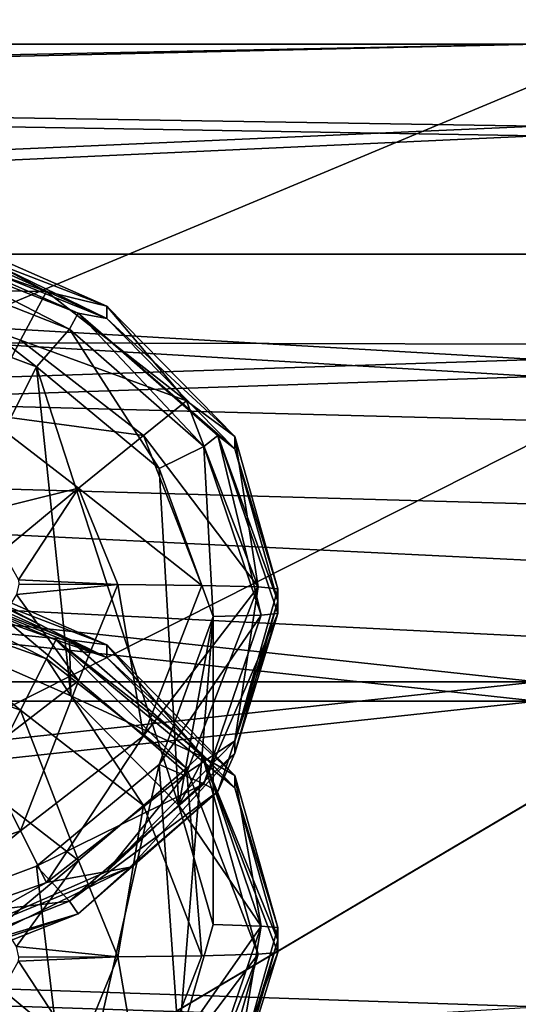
# Model space of a CAD drawing. Header units: metres. Extents: x -1004 to 0, y -708 to 0.
# Tile 20 of 123: x -741 to -726, y -157 to -126. Entities that reach past the tile are written whole.
import ezdxf

# ---------------------------------------------------------------- set-up
doc = ezdxf.new("R2010")
doc.units = ezdxf.units.M

msp = doc.modelspace()

# ---------------------------------------------------------------- linework, layer by layer
at = {"layer": 'top0123410'}
for points in [[(-71.917648, -108.310623, 2112.649414), (-932.131714, -108.310646, 2112.649414), (-85.591209, -133.342072, 2129.335449)], [(-932.131714, -108.310646, 2112.649414), (-918.45813, -133.342072, 2129.335449), (-85.591209, -133.342072, 2129.335449)], [(-916.262817, -135.652328, 2127.388916), (-929.595459, -111.251724, 2111.123535), (-89.123558, -137.687225, 2128.745361)], [(-929.595459, -111.251724, 2111.123535), (-75.315742, -113.109207, 2112.361572), (-89.123558, -137.687225, 2128.745361)], [(-85.591209, -133.342072, 2129.335449), (-918.45813, -133.342072, 2129.335449), (-102.249931, -155.053757, 2143.80835)], [(-918.45813, -133.342072, 2129.335449), (-121.211586, -172.413788, 2155.380371), (-102.249931, -155.053757, 2143.80835)], [(-918.45813, -133.342072, 2129.335449), (-901.799438, -155.053757, 2143.80835), (-121.211586, -172.413788, 2155.380371)], [(-899.966553, -156.892273, 2141.547363), (-916.262817, -135.652328, 2127.388916), (-124.236923, -175.058105, 2153.656738)], [(-124.236923, -175.058105, 2153.656738), (-916.262817, -135.652328, 2127.388916), (-105.679428, -158.615219, 2142.695801)], [(-916.262817, -135.652328, 2127.388916), (-89.123558, -137.687225, 2128.745361), (-105.679428, -158.615219, 2142.695801)], [(-901.799438, -155.053757, 2143.80835), (-183.251602, -194.344879, 2169.999756), (-121.211586, -172.413788, 2155.380371)], [(-901.799438, -155.053757, 2143.80835), (-882.837769, -172.413788, 2155.380371), (-183.251602, -194.344879, 2169.999756)]]:
    msp.add_3dface(points, dxfattribs=at)
at = {"layer": 'top0123412'}
for points in [[(-744.184021, -132.44899, 1988.257202), (-745.206726, -132.771652, 1991.317749), (-740.357056, -134.499985, 1991.3479)], [(-738.499817, -134.945114, 1988.300781), (-744.18457, -132.75502, 1970.717773), (-744.184021, -132.44899, 1988.257202)], [(-738.499817, -134.945114, 1988.300781), (-744.184021, -132.44899, 1988.257202), (-740.357056, -134.499985, 1991.3479)], [(-740.357056, -134.499985, 1991.3479), (-745.206726, -132.771652, 1991.317749), (-745.580688, -134.422318, 1993.949341)], [(-738.500305, -135.328751, 1966.304077), (-739.381287, -135.165466, 1944.297852), (-744.911255, -132.746643, 1960.956177)], [(-739.381287, -135.165466, 1944.297852), (-744.600464, -133.111313, 1944.262085), (-744.911255, -132.746643, 1960.956177)], [(-744.911255, -132.746643, 1960.956177), (-742.71582, -133.276733, 1966.268311), (-738.500305, -135.328751, 1966.304077)], [(-742.71582, -133.276733, 1966.268311), (-744.18457, -132.75502, 1970.717773), (-738.500305, -135.328751, 1966.304077)], [(-744.18457, -132.75502, 1970.717773), (-738.499817, -134.945114, 1988.300781), (-738.500305, -135.328751, 1966.304077)], [(-739.645874, -135.658524, 1941.477539), (-744.758606, -133.653824, 1941.442505), (-744.600464, -133.111313, 1944.262085)], [(-739.381287, -135.165466, 1944.297852), (-739.645874, -135.658524, 1941.477539), (-744.600464, -133.111313, 1944.262085)], [(-740.671204, -136.82605, 1939.034546), (-745.299805, -135.092896, 1939.004272), (-744.758606, -133.653824, 1941.442505)], [(-739.645874, -135.658524, 1941.477539), (-740.671204, -136.82605, 1939.034546), (-744.758606, -133.653824, 1941.442505)], [(-741.157471, -135.996094, 1993.976807), (-745.580688, -134.422318, 1993.949341), (-742.356628, -138.275192, 1995.753906)], [(-740.357056, -134.499985, 1991.3479), (-745.580688, -134.422318, 1993.949341), (-741.157471, -135.996094, 1993.976807)], [(-736.0354, -137.874268, 1991.40686), (-740.357056, -134.499985, 1991.3479), (-741.157471, -135.996094, 1993.976807)], [(-738.499817, -134.945114, 1988.300781), (-740.357056, -134.499985, 1991.3479), (-736.0354, -137.874268, 1991.40686)], [(-738.500305, -135.328751, 1966.304077), (-738.499817, -134.945114, 1988.300781), (-734.549377, -138.977524, 1988.371094)], [(-734.549377, -138.977524, 1988.371094), (-738.499817, -134.945114, 1988.300781), (-736.0354, -137.874268, 1991.40686)], [(-744.696289, -144.761124, 1393.672974), (-745.299805, -135.092896, 1939.004272), (-740.671204, -136.82605, 1939.034546)], [(-735.502319, -139.284683, 1941.540771), (-739.645874, -135.658524, 1941.477539), (-739.381287, -135.165466, 1944.297852)], [(-735.073486, -138.946838, 1944.363892), (-735.502319, -139.284683, 1941.540771), (-739.381287, -135.165466, 1944.297852)], [(-735.073486, -138.946838, 1944.363892), (-739.381287, -135.165466, 1944.297852), (-734.549377, -139.361633, 1966.374512)], [(-739.381287, -135.165466, 1944.297852), (-738.500305, -135.328751, 1966.304077), (-734.549377, -139.361633, 1966.374512)], [(-734.549377, -139.361633, 1966.374512), (-738.500305, -135.328751, 1966.304077), (-734.549377, -138.977524, 1988.371094)], [(-736.87793, -139.964554, 1939.089355), (-740.671204, -136.82605, 1939.034546), (-739.645874, -135.658524, 1941.477539)], [(-735.502319, -139.284683, 1941.540771), (-736.87793, -139.964554, 1939.089355), (-739.645874, -135.658524, 1941.477539)], [(-737.36969, -138.941193, 1994.028198), (-741.157471, -135.996094, 1993.976807), (-742.356628, -138.275192, 1995.753906)], [(-736.0354, -137.874268, 1991.40686), (-741.157471, -135.996094, 1993.976807), (-737.36969, -138.941193, 1994.028198)], [(-740.671204, -136.82605, 1939.034546), (-739.608643, -146.988464, 1393.711914), (-744.696289, -144.761124, 1393.672974)], [(-736.87793, -139.964554, 1939.089355), (-736.270203, -150.375717, 1393.770996), (-740.671204, -136.82605, 1939.034546)], [(-736.270203, -150.375717, 1393.770996), (-739.608643, -146.988464, 1393.711914), (-740.671204, -136.82605, 1939.034546)], [(-733.822021, -143.625641, 1991.507446), (-736.0354, -137.874268, 1991.40686), (-737.36969, -138.941193, 1994.028198)], [(-734.549377, -138.977524, 1988.371094), (-736.0354, -137.874268, 1991.40686), (-733.822021, -143.625641, 1991.507446)], [(-742.356628, -138.275192, 1995.753906), (-742.9375, -141.460876, 1996.415649), (-739.368591, -140.577316, 1995.794189)], [(-739.368591, -140.577316, 1995.794189), (-737.36969, -138.941193, 1994.028198), (-742.356628, -138.275192, 1995.753906)], [(-735.55896, -143.580215, 1994.109253), (-737.36969, -138.941193, 1994.028198), (-739.368591, -140.577316, 1995.794189)], [(-735.55896, -143.580215, 1994.109253), (-733.822021, -143.625641, 1991.507446), (-737.36969, -138.941193, 1994.028198)], [(-733.732544, -144.496216, 1941.631836), (-735.502319, -139.284683, 1941.540771), (-735.073486, -138.946838, 1944.363892)], [(-733.21582, -144.446854, 1944.459961), (-733.732544, -144.496216, 1941.631836), (-735.073486, -138.946838, 1944.363892)], [(-733.21582, -144.446854, 1944.459961), (-735.073486, -138.946838, 1944.363892), (-733.21582, -144.062897, 1966.456543)], [(-735.073486, -138.946838, 1944.363892), (-734.549377, -139.361633, 1966.374512), (-733.21582, -144.062897, 1966.456543)], [(-734.549377, -139.361633, 1966.374512), (-734.549377, -138.977524, 1988.371094), (-733.21582, -143.67894, 1988.453247)], [(-733.21582, -143.67894, 1988.453247), (-734.549377, -138.977524, 1988.371094), (-733.822021, -143.625641, 1991.507446)], [(-735.21582, -144.5392, 1939.169189), (-736.87793, -139.964554, 1939.089355), (-735.502319, -139.284683, 1941.540771)], [(-733.732544, -144.496216, 1941.631836), (-735.21582, -144.5392, 1939.169189), (-735.502319, -139.284683, 1941.540771)], [(-733.21582, -144.062897, 1966.456543), (-734.549377, -139.361633, 1966.374512), (-733.21582, -143.67894, 1988.453247)], [(-736.270203, -150.375717, 1393.770996), (-736.87793, -139.964554, 1939.089355), (-735.21582, -144.5392, 1939.169189)], [(-742.9375, -141.460876, 1996.415649), (-741.714233, -142.522507, 1996.434204), (-739.368591, -140.577316, 1995.794189)], [(-739.368591, -140.577316, 1995.794189), (-741.714233, -142.522507, 1996.434204), (-741.228088, -143.409302, 1996.449707)], [(-738.161133, -143.549911, 1995.845947), (-739.368591, -140.577316, 1995.794189), (-741.228088, -143.409302, 1996.449707)], [(-738.161133, -143.549911, 1995.845947), (-735.55896, -143.580215, 1994.109253), (-739.368591, -140.577316, 1995.794189)], [(-744.184021, -142.920441, 1388.348511), (-744.758606, -143.258636, 1391.183472), (-739.645874, -145.263336, 1391.218384)], [(-738.499817, -145.41655, 1388.39209), (-744.18457, -143.226456, 1370.809204), (-744.184021, -142.920441, 1388.348511)], [(-738.499817, -145.41655, 1388.39209), (-744.184021, -142.920441, 1388.348511), (-739.645874, -145.263336, 1391.218384)], [(-740.075806, -145.256058, 1344.38269), (-745.046265, -143.479126, 1344.351563), (-744.911255, -143.218079, 1361.047607)], [(-738.500305, -145.800201, 1366.395508), (-740.075806, -145.256058, 1344.38269), (-744.911255, -143.218079, 1361.047607)], [(-744.911255, -143.218079, 1361.047607), (-742.71582, -143.748184, 1366.359619), (-738.500305, -145.800201, 1366.395508)], [(-739.645874, -145.263336, 1391.218384), (-744.758606, -143.258636, 1391.183472), (-744.696289, -144.761124, 1393.672974)], [(-742.71582, -143.748184, 1366.359619), (-744.18457, -143.226456, 1370.809204), (-738.500305, -145.800201, 1366.395508)], [(-744.18457, -143.226456, 1370.809204), (-738.499817, -145.41655, 1388.39209), (-738.500305, -145.800201, 1366.395508)], [(-740.357056, -145.845947, 1341.338013), (-745.206726, -144.117615, 1341.307861), (-745.046265, -143.479126, 1344.351563)], [(-740.075806, -145.256058, 1344.38269), (-740.357056, -145.845947, 1341.338013), (-745.046265, -143.479126, 1344.351563)], [(-741.21582, -143.539322, 1996.452026), (-741.282776, -143.860794, 1996.457642), (-738.161133, -143.549911, 1995.845947)], [(-741.282776, -143.860794, 1996.457642), (-739.368591, -146.522491, 1995.897949), (-738.161133, -143.549911, 1995.845947)], [(-741.21582, -143.539322, 1996.452026), (-738.161133, -143.549911, 1995.845947), (-741.228088, -143.409302, 1996.449707)], [(-738.161133, -143.549911, 1995.845947), (-739.368591, -146.522491, 1995.897949), (-737.36969, -148.219254, 1994.190186)], [(-737.36969, -148.219254, 1994.190186), (-735.55896, -143.580215, 1994.109253), (-738.161133, -143.549911, 1995.845947)], [(-733.822021, -143.625641, 1991.507446), (-735.55896, -143.580215, 1994.109253), (-737.36969, -148.219254, 1994.190186)], [(-741.282776, -143.860794, 1996.457642), (-741.714233, -144.556137, 1996.469727), (-739.368591, -146.522491, 1995.897949)], [(-736.0354, -149.376999, 1991.607666), (-733.822021, -143.625641, 1991.507446), (-737.36969, -148.219254, 1994.190186)], [(-733.822021, -143.625641, 1991.507446), (-736.0354, -149.376999, 1991.607666), (-734.549377, -148.380371, 1988.535278)], [(-733.21582, -143.67894, 1988.453247), (-733.822021, -143.625641, 1991.507446), (-734.549377, -148.380371, 1988.535278)], [(-733.21582, -143.67894, 1988.453247), (-734.549377, -148.380371, 1988.535278), (-733.21582, -144.062897, 1966.456543)], [(-741.157471, -147.432892, 1338.762939), (-745.580688, -145.859116, 1338.735474), (-745.206726, -144.117615, 1341.307861)], [(-740.357056, -145.845947, 1341.338013), (-741.157471, -147.432892, 1338.762939), (-745.206726, -144.117615, 1341.307861)], [(-734.549377, -148.380371, 1988.535278), (-734.549622, -148.764328, 1966.538574), (-733.21582, -144.062897, 1966.456543)], [(-733.21582, -144.062897, 1966.456543), (-734.549622, -148.764328, 1966.538574), (-733.21582, -144.446854, 1944.459961)], [(-735.502319, -149.707748, 1941.722778), (-736.87793, -149.113831, 1939.249023), (-733.732544, -144.496216, 1941.631836)], [(-736.87793, -149.113831, 1939.249023), (-735.21582, -144.5392, 1939.169189), (-733.732544, -144.496216, 1941.631836)], [(-733.732544, -144.496216, 1941.631836), (-733.21582, -144.446854, 1944.459961), (-735.502319, -149.707748, 1941.722778)], [(-733.21582, -144.446854, 1944.459961), (-735.073486, -149.946869, 1944.555908), (-735.502319, -149.707748, 1941.722778)], [(-734.549622, -148.764328, 1966.538574), (-735.073486, -149.946869, 1944.555908), (-733.21582, -144.446854, 1944.459961)], [(-739.645874, -145.263336, 1391.218384), (-744.696289, -144.761124, 1393.672974), (-739.608643, -146.988464, 1393.711914)], [(-741.714233, -144.556137, 1996.469727), (-742.356628, -148.824615, 1995.93811), (-739.368591, -146.522491, 1995.897949)], [(-735.21582, -144.5392, 1939.169189), (-736.87793, -149.113831, 1939.249023), (-736.270142, -157.740265, 1393.899536)], [(-735.21582, -154.058044, 1393.835327), (-736.270203, -150.375717, 1393.770996), (-735.21582, -144.5392, 1939.169189)], [(-735.21582, -154.058044, 1393.835327), (-735.21582, -144.5392, 1939.169189), (-736.270142, -157.740265, 1393.899536)], [(-736.0354, -149.22023, 1341.396851), (-740.357056, -145.845947, 1341.338013), (-740.075806, -145.256058, 1344.38269)], [(-735.568787, -148.780334, 1344.444092), (-736.0354, -149.22023, 1341.396851), (-740.075806, -145.256058, 1344.38269)], [(-735.568787, -148.780334, 1344.444092), (-740.075806, -145.256058, 1344.38269), (-734.549377, -149.833069, 1366.46582)], [(-740.075806, -145.256058, 1344.38269), (-738.500305, -145.800201, 1366.395508), (-734.549377, -149.833069, 1366.46582)], [(-738.499817, -145.41655, 1388.39209), (-739.645874, -145.263336, 1391.218384), (-735.502319, -148.889496, 1391.281738)], [(-735.502319, -148.889496, 1391.281738), (-739.645874, -145.263336, 1391.218384), (-739.608643, -146.988464, 1393.711914)], [(-738.500305, -145.800201, 1366.395508), (-738.499817, -145.41655, 1388.39209), (-734.549377, -149.448975, 1388.462524)], [(-734.549377, -149.448975, 1388.462524), (-738.499817, -145.41655, 1388.39209), (-735.502319, -148.889496, 1391.281738)], [(-741.157471, -147.432892, 1338.762939), (-742.356628, -149.772629, 1337.066406), (-745.580688, -145.859116, 1338.735474)], [(-737.36969, -150.377991, 1338.814331), (-741.157471, -147.432892, 1338.762939), (-740.357056, -145.845947, 1341.338013)], [(-736.0354, -149.22023, 1341.396851), (-737.36969, -150.377991, 1338.814331), (-740.357056, -145.845947, 1341.338013)], [(-734.549377, -149.833069, 1366.46582), (-738.500305, -145.800201, 1366.395508), (-734.549377, -149.448975, 1388.462524)], [(-739.368591, -146.522491, 1995.897949), (-742.356628, -148.824615, 1995.93811), (-741.157471, -151.164352, 1994.241577)], [(-739.368591, -146.522491, 1995.897949), (-741.157471, -151.164352, 1994.241577), (-737.36969, -148.219254, 1994.190186)], [(-735.502319, -148.889496, 1391.281738), (-739.608643, -146.988464, 1393.711914), (-736.270203, -150.375717, 1393.770996)], [(-739.368591, -152.074753, 1337.106567), (-742.356628, -149.772629, 1337.066406), (-741.157471, -147.432892, 1338.762939)], [(-737.36969, -150.377991, 1338.814331), (-739.368591, -152.074753, 1337.106567), (-741.157471, -147.432892, 1338.762939)], [(-737.36969, -148.219254, 1994.190186), (-741.157471, -151.164352, 1994.241577), (-740.357056, -152.751297, 1991.666504)], [(-740.357056, -152.751297, 1991.666504), (-736.0354, -149.376999, 1991.607666), (-737.36969, -148.219254, 1994.190186)], [(-734.549377, -148.380371, 1988.535278), (-738.499817, -152.412781, 1988.605713), (-734.549622, -148.764328, 1966.538574)], [(-734.549377, -148.380371, 1988.535278), (-736.0354, -149.376999, 1991.607666), (-738.499817, -152.412781, 1988.605713)], [(-742.356628, -148.824615, 1995.93811), (-745.580688, -152.738113, 1994.269043), (-741.157471, -151.164352, 1994.241577)], [(-738.499817, -152.412781, 1988.605713), (-737.774902, -152.283112, 1966.600098), (-734.549622, -148.764328, 1966.538574)], [(-734.549622, -148.764328, 1966.538574), (-737.774902, -152.283112, 1966.600098), (-735.073486, -149.946869, 1944.555908)], [(-733.732544, -154.101028, 1391.372681), (-735.502319, -148.889496, 1391.281738), (-736.270203, -150.375717, 1393.770996)], [(-733.822021, -154.971603, 1341.49707), (-736.0354, -149.22023, 1341.396851), (-735.568787, -148.780334, 1344.444092)], [(-733.21582, -154.918289, 1344.55127), (-733.822021, -154.971603, 1341.49707), (-735.568787, -148.780334, 1344.444092)], [(-733.21582, -154.918289, 1344.55127), (-735.568787, -148.780334, 1344.444092), (-733.21582, -154.534348, 1366.547974)], [(-735.568787, -148.780334, 1344.444092), (-734.549377, -149.833069, 1366.46582), (-733.21582, -154.534348, 1366.547974)], [(-734.549377, -149.448975, 1388.462524), (-735.502319, -148.889496, 1391.281738), (-733.732544, -154.101028, 1391.372681)], [(-740.671204, -152.25238, 1939.303833), (-736.87793, -149.113831, 1939.249023), (-735.502319, -149.707748, 1941.722778)], [(-736.87793, -149.113831, 1939.249023), (-740.671204, -152.25238, 1939.303833), (-739.608643, -161.12767, 1393.95874)], [(-736.270142, -157.740265, 1393.899536), (-736.87793, -149.113831, 1939.249023), (-739.608643, -161.12767, 1393.95874)], [(-735.55896, -155.017014, 1338.895264), (-737.36969, -150.377991, 1338.814331), (-736.0354, -149.22023, 1341.396851)], [(-733.822021, -154.971603, 1341.49707), (-735.55896, -155.017014, 1338.895264), (-736.0354, -149.22023, 1341.396851)], [(-736.0354, -149.376999, 1991.607666), (-740.357056, -152.751297, 1991.666504), (-738.499817, -152.412781, 1988.605713)], [(-734.549377, -149.833069, 1366.46582), (-734.549377, -149.448975, 1388.462524), (-733.21582, -154.150391, 1388.544556)], [(-733.21582, -154.150391, 1388.544556), (-734.549377, -149.448975, 1388.462524), (-733.732544, -154.101028, 1391.372681)], [(-741.714233, -154.041107, 1336.53479), (-742.356628, -149.772629, 1337.066406), (-739.368591, -152.074753, 1337.106567)], [(-739.645874, -153.333908, 1941.786011), (-740.671204, -152.25238, 1939.303833), (-735.502319, -149.707748, 1941.722778)], [(-735.502319, -149.707748, 1941.722778), (-735.073486, -149.946869, 1944.555908), (-739.645874, -153.333908, 1941.786011)], [(-735.073486, -149.946869, 1944.555908), (-739.381287, -153.728241, 1944.621948), (-739.645874, -153.333908, 1941.786011)], [(-737.774902, -152.283112, 1966.600098), (-739.381287, -153.728241, 1944.621948), (-735.073486, -149.946869, 1944.555908)], [(-733.21582, -154.534348, 1366.547974), (-734.549377, -149.833069, 1366.46582), (-733.21582, -154.150391, 1388.544556)], [(-738.161133, -155.047333, 1337.158569), (-739.368591, -152.074753, 1337.106567), (-737.36969, -150.377991, 1338.814331)], [(-735.55896, -155.017014, 1338.895264), (-738.161133, -155.047333, 1337.158569), (-737.36969, -150.377991, 1338.814331)], [(-736.270203, -150.375717, 1393.770996), (-735.21582, -154.058044, 1393.835327), (-733.732544, -154.101028, 1391.372681)], [(-741.157471, -151.164352, 1994.241577), (-745.580688, -152.738113, 1994.269043), (-745.206726, -154.47963, 1991.696655)], [(-741.157471, -151.164352, 1994.241577), (-745.206726, -154.47963, 1991.696655), (-740.357056, -152.751297, 1991.666504)], [(-741.282776, -154.73645, 1336.546875), (-741.714233, -154.041107, 1336.53479), (-739.368591, -152.074753, 1337.106567)], [(-741.282776, -154.73645, 1336.546875), (-739.368591, -152.074753, 1337.106567), (-738.161133, -155.047333, 1337.158569)], [(-745.299805, -153.985458, 1939.334106), (-740.671204, -152.25238, 1939.303833), (-739.645874, -153.333908, 1941.786011)], [(-739.608643, -161.12767, 1393.95874), (-740.671204, -152.25238, 1939.303833), (-745.299805, -153.985458, 1939.334106)], [(-738.499817, -152.412781, 1988.605713), (-744.184021, -154.908905, 1988.64917), (-737.774902, -152.283112, 1966.600098)], [(-744.184021, -154.908905, 1988.64917), (-743.547546, -155.114548, 1966.649414), (-737.774902, -152.283112, 1966.600098)], [(-737.774902, -152.283112, 1966.600098), (-743.547546, -155.114548, 1966.649414), (-739.381287, -153.728241, 1944.621948)], [(-738.499817, -152.412781, 1988.605713), (-740.357056, -152.751297, 1991.666504), (-744.184021, -154.908905, 1988.64917)], [(-740.357056, -152.751297, 1991.666504), (-745.206726, -154.47963, 1991.696655), (-744.184021, -154.908905, 1988.64917)], [(-744.758606, -155.338608, 1941.821045), (-745.299805, -153.985458, 1939.334106), (-739.645874, -153.333908, 1941.786011)], [(-739.645874, -153.333908, 1941.786011), (-739.381287, -153.728241, 1944.621948), (-744.758606, -155.338608, 1941.821045)], [(-739.381287, -153.728241, 1944.621948), (-744.600464, -155.782379, 1944.657715), (-744.758606, -155.338608, 1941.821045)], [(-743.547546, -155.114548, 1966.649414), (-744.600464, -155.782379, 1944.657715), (-739.381287, -153.728241, 1944.621948)], [(-739.608643, -161.12767, 1393.95874), (-745.299805, -153.985458, 1939.334106), (-744.696167, -163.354965, 1393.997559)], [(-735.21582, -154.058044, 1393.835327), (-736.270142, -157.740265, 1393.899536), (-733.732544, -154.101028, 1391.372681)], [(-736.270142, -157.740265, 1393.899536), (-735.502319, -159.312546, 1391.463623), (-733.732544, -154.101028, 1391.372681)], [(-733.732544, -154.101028, 1391.372681), (-735.502319, -159.312546, 1391.463623), (-734.549377, -158.851807, 1388.626709)], [(-733.21582, -154.150391, 1388.544556), (-733.732544, -154.101028, 1391.372681), (-734.549377, -158.851807, 1388.626709)], [(-733.21582, -154.150391, 1388.544556), (-734.549377, -158.851807, 1388.626709), (-733.21582, -154.534348, 1366.547974)], [(-734.549377, -158.851807, 1388.626709), (-734.549622, -159.235764, 1366.630005), (-733.21582, -154.534348, 1366.547974)], [(-733.21582, -154.534348, 1366.547974), (-734.549622, -159.235764, 1366.630005), (-733.21582, -154.918289, 1344.55127)], [(-741.21582, -155.057907, 1336.55249), (-741.282776, -154.73645, 1336.546875), (-738.161133, -155.047333, 1337.158569)], [(-741.21582, -155.057907, 1336.55249), (-738.161133, -155.047333, 1337.158569), (-741.228088, -155.187927, 1336.55481)], [(-738.161133, -155.047333, 1337.158569), (-739.368591, -158.019913, 1337.210327), (-741.228088, -155.187927, 1336.55481)], [(-739.368591, -158.019913, 1337.210327), (-738.161133, -155.047333, 1337.158569), (-737.36969, -159.656052, 1338.976196)], [(-738.161133, -155.047333, 1337.158569), (-735.55896, -155.017014, 1338.895264), (-737.36969, -159.656052, 1338.976196)], [(-733.822021, -154.971603, 1341.49707), (-736.0354, -160.722977, 1341.597656), (-737.36969, -159.656052, 1338.976196)], [(-737.36969, -159.656052, 1338.976196), (-735.55896, -155.017014, 1338.895264), (-733.822021, -154.971603, 1341.49707)], [(-735.568787, -161.056259, 1344.658447), (-736.0354, -160.722977, 1341.597656), (-733.822021, -154.971603, 1341.49707)], [(-733.21582, -154.918289, 1344.55127), (-735.568787, -161.056259, 1344.658447), (-733.822021, -154.971603, 1341.49707)], [(-734.549622, -159.235764, 1366.630005), (-735.568787, -161.056259, 1344.658447), (-733.21582, -154.918289, 1344.55127)], [(-739.368591, -158.019913, 1337.210327), (-741.714233, -156.074722, 1336.570313), (-741.228088, -155.187927, 1336.55481)], [(-742.9375, -157.136353, 1336.588745), (-741.714233, -156.074722, 1336.570313), (-739.368591, -158.019913, 1337.210327)]]:
    msp.add_3dface(points, dxfattribs=at)
at = {"layer": 'top0123423'}
for points in [[(-795.718384, -126.857552, 1806.179688), (-795.718384, -128.264648, 1813.855347), (-725.21582, -126.857552, 1806.179688)], [(-795.718384, -128.264648, 1813.855347), (-725.21582, -129.386108, 1816.218872), (-725.21582, -126.857552, 1806.179688)], [(-795.718384, -126.857552, 1806.179688), (-725.21582, -126.857552, 1806.179688), (-795.718384, -128.495087, 1798.549805)], [(-725.21582, -126.857552, 1806.179688), (-725.21582, -129.687378, 1796.221191), (-795.718384, -128.495087, 1798.549805)], [(-795.718384, -128.264648, 1813.855347), (-795.718384, -132.501816, 1820.408325), (-725.21582, -129.386108, 1816.218872)], [(-795.718384, -128.495087, 1798.549805), (-725.21582, -129.687378, 1796.221191), (-795.718384, -132.927811, 1792.127441)], [(-795.718384, -132.501816, 1820.408325), (-725.21582, -136.59552, 1823.648804), (-725.21582, -129.386108, 1816.218872)], [(-725.21582, -129.687378, 1796.221191), (-725.21582, -137.117325, 1789.011719), (-795.718384, -132.927811, 1792.127441)], [(-795.718384, -132.501816, 1820.408325), (-795.718384, -138.924194, 1824.841064), (-725.21582, -136.59552, 1823.648804)], [(-795.718384, -132.927811, 1792.127441), (-725.21582, -137.117325, 1789.011719), (-795.718384, -139.480835, 1787.890137)], [(-795.718384, -138.924194, 1824.841064), (-725.21582, -146.554016, 1826.478638), (-725.21582, -136.59552, 1823.648804)], [(-725.21582, -137.117325, 1789.011719), (-725.21582, -147.156555, 1786.483154), (-795.718384, -139.480835, 1787.890137)], [(-795.718384, -138.924194, 1824.841064), (-795.718384, -146.554031, 1826.478638), (-725.21582, -146.554016, 1826.478638)], [(-795.718384, -139.480835, 1787.890137), (-725.21582, -147.156555, 1786.483154), (-795.718384, -147.156555, 1786.483276)], [(-795.718384, -146.554031, 1826.478638), (-795.718384, -154.229721, 1825.071655), (-725.21582, -146.554016, 1826.478638)], [(-725.21582, -146.554016, 1826.478638), (-795.718384, -154.229721, 1825.071655), (-725.21582, -156.593246, 1823.950073)], [(-725.21582, -147.156555, 1786.483154), (-795.718384, -154.786392, 1788.120728), (-795.718384, -147.156555, 1786.483276)], [(-725.21582, -147.156555, 1786.483154), (-725.21582, -157.115051, 1789.312988), (-795.718384, -154.786392, 1788.120728)], [(-795.718384, -154.229721, 1825.071655), (-795.718384, -160.782745, 1820.834473), (-725.21582, -156.593246, 1823.950073)], [(-725.21582, -157.115051, 1789.312988), (-795.718384, -161.208817, 1792.553467), (-795.718384, -154.786392, 1788.120728)]]:
    msp.add_3dface(points, dxfattribs=at)
at = {"layer": 'top0123459'}
for points in [[(-10, -10, 90), (-787.024658, -653.266907, 90), (-994.049377, -10, 90)], [(-217.024689, -653.266907, 90), (-787.024658, -653.266907, 90), (-10, -10, 90)], [(-741.71167, -69.780937, 117.120087), (-939.295715, -187.940216, 115.05761), (-693.802979, -71.936363, 117.082466)], [(-939.295715, -187.940216, 115.05761), (-645.875183, -73.613029, 117.0532), (-693.802979, -71.936363, 117.082466)], [(-939.295715, -187.940216, 115.05761), (-941.707825, -218.630936, 114.521904), (-645.875183, -73.613029, 117.0532)], [(-941.707825, -218.630936, 114.521904), (-597.932983, -74.810768, 117.032295), (-645.875183, -73.613029, 117.0532)], [(-943.563782, -249.360291, 113.985519), (-944.863037, -280.118225, 113.448639), (-597.932983, -74.810768, 117.032295)], [(-597.932983, -74.810768, 117.032295), (-944.863037, -280.118225, 113.448639), (-514.138, -508.234344, 109.46685)], [(-941.707825, -218.630936, 114.521904), (-943.563782, -249.360291, 113.985519), (-597.932983, -74.810768, 117.032295)]]:
    msp.add_3dface(points, dxfattribs=at)

doc.saveas('drawing.dxf')
